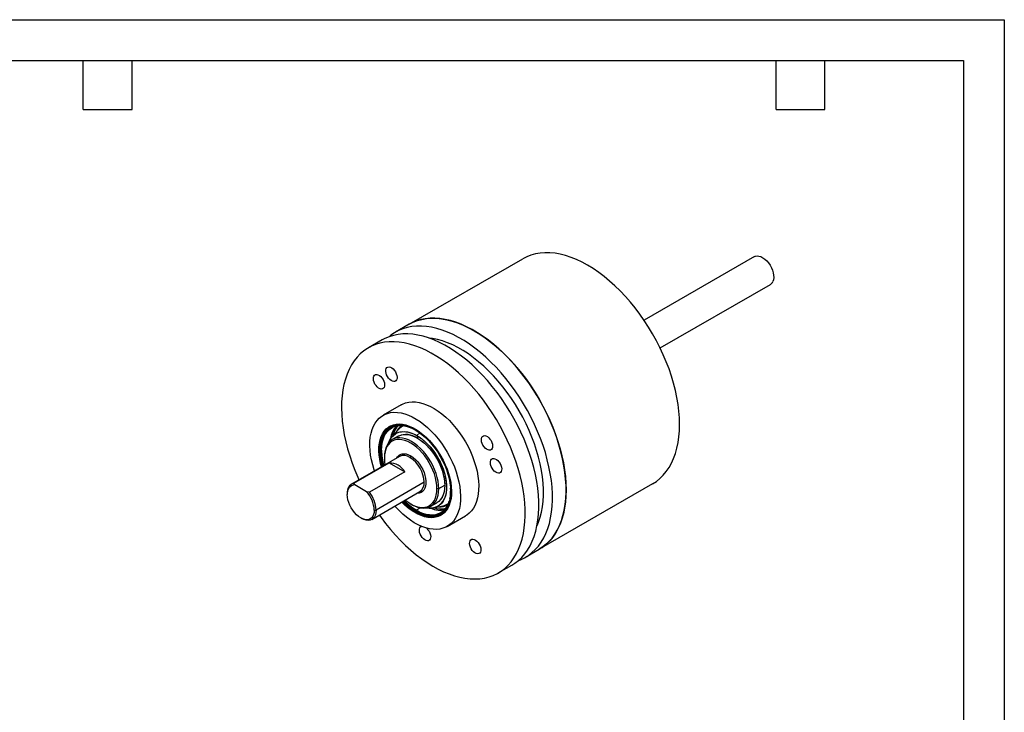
# Model space of a CAD drawing. Header units: millimetres. Extents: x 0 to 279, y 0 to 216.
# Tile 3 of 3: x 126 to 279, y 108 to 216. Entities that reach past the tile are written whole.
import ezdxf

# ---------------------------------------------------------------- set-up
doc = ezdxf.new("R2010")
doc.units = ezdxf.units.MM
doc.layers.add('TEXT', color=140, linetype='Continuous', lineweight=25)

msp = doc.modelspace()

# ---------------------------------------------------------------- linework, layer by layer
at = {"color": 7, "linetype": 'Continuous'}
for p, q in [((0.00247, 215.90267), (279.40247, 215.90267)), ((279.40247, 215.90267), (279.40247, 0.00267))]:
    msp.add_line(p, q, dxfattribs=at)
for p, q in [((186.67417, 168.42948), (204.35183, 178.63459)), ((240.45055, 178.97855), (223.2753, 169.06349)), ((225.77509, 164.73324), (242.95034, 174.6483)), ((186.67499, 168.42996), (184.55367, 167.20535)), ((182.43235, 165.98073), (180.31103, 164.75612)), ((185.43561, 155.87912), (182.60718, 154.24631)), ((182.98898, 151.89707), (182.83722, 151.69725)), ((185.042, 152.05693), (184.04983, 150.96823)), ((187.65963, 152.08735), (187.60678, 152.03649)), ((184.96057, 150.98621), (184.04134, 150.45555)), ((187.86134, 151.07919), (188.32828, 151.4866)), ((187.86134, 151.07919), (187.96033, 150.68916)), ((185.17088, 147.84568), (177.67555, 143.51871)), ((182.79845, 147.70848), (182.79845, 147.5452)), ((186.89967, 147.93344), (186.93702, 147.91154)), ((178.05358, 143.65139), (183.56901, 146.83538)), ((183.56901, 146.83538), (185.98769, 145.43911)), ((185.98769, 145.43911), (180.47226, 142.25512)), ((178.2009, 143.40306), (178.05358, 143.65139)), ((180.04209, 142.34016), (178.2009, 143.40306)), ((189.00331, 143.79992), (181.50798, 139.47296)), ((191.00089, 142.81003), (191.28373, 142.81003)), ((191.28373, 142.81003), (192.20297, 143.34069)), ((224.60183, 143.56056), (206.92417, 133.35545)), ((177.01785, 142.06506), (177.01785, 141.90177)), ((180.47226, 142.25512), (180.04209, 142.34016)), ((180.85029, 138.0193), (188.34562, 142.34627)), ((193.12928, 142.39774), (193.12482, 142.40081)), ((186.899, 140.44206), (187.0404, 140.36041)), ((188.43729, 139.82689), (187.76234, 139.43725)), ((190.04085, 140.06296), (190.96009, 140.59363)), ((190.48907, 139.81393), (191.92803, 140.12869)), ((192.74936, 140.33933), (192.57242, 140.02279)), ((192.82711, 140.52977), (192.71023, 140.24205)), ((179.12115, 138.25836), (179.26255, 138.1767)), ((181.22514, 139.47296), (181.50798, 139.47296)), ((187.6987, 139.29436), (187.63506, 139.25762)), ((190.51398, 138.39927), (190.76291, 138.43076)), ((192.60637, 136.92533), (195.4348, 138.55814)), ((204.80202, 132.13037), (206.92334, 133.35498)), ((200.55938, 129.68114), (202.6807, 130.90576))]:
    msp.add_line(p, q)
at = {"flags": 128}
for points in [[(224.60183, 143.56056), (225.19469, 143.94558), (225.74845, 144.39319), (226.26107, 144.90175), (226.73069, 145.46941), (227.1556, 146.0941), (227.53425, 146.77353), (227.86525, 147.50523), (228.1474, 148.28652), (228.37967, 149.11456), (228.5612, 149.98633), (228.69135, 150.89864), (228.76962, 151.84816), (228.79575, 152.83144), (228.76962, 153.84488), (228.69135, 154.88478), (228.5612, 155.94735), (228.37967, 157.02871), (228.1474, 158.12492), (227.86525, 159.23198), (227.53425, 160.34584), (227.1556, 161.46245), (226.73069, 162.57773), (226.26107, 163.6876), (225.74845, 164.78802), (225.19469, 165.87498), (224.60183, 166.94451), (223.97203, 167.9927), (223.30758, 169.01573), (222.6109, 170.00987), (221.88455, 170.97149), (221.13116, 171.89708), (220.3535, 172.78326), (219.55439, 173.62681), (218.73675, 174.42463), (217.90357, 175.17383), (217.05789, 175.87167), (216.20279, 176.51559), (215.34139, 177.10326), (214.47683, 177.63252), (213.61228, 178.10145), (212.75088, 178.50834), (211.89578, 178.85169), (211.05009, 179.13026), (210.21691, 179.34303), (209.39928, 179.48923), (208.60017, 179.56832), (207.8225, 179.58001), (207.06912, 179.52426), (206.34277, 179.40127), (205.64609, 179.21149), (204.98164, 178.95562), (204.35183, 178.63459)], [(240.45055, 178.97855), (240.62485, 179.05436), (240.8848, 179.09536), (241.16954, 179.06703), (241.4704, 178.97022), (241.77825, 178.80788), (242.08374, 178.58494), (242.37759, 178.30818), (242.65086, 177.98599), (242.89525, 177.62818), (243.10334, 177.24561), (243.2688, 176.84991), (243.38661, 176.4531), (243.45318, 176.06724), (243.4665, 175.70406), (243.42616, 175.37458), (243.33338, 175.08882)], [(186.67417, 168.42948), (187.30397, 168.75052), (187.96842, 169.00639), (188.6651, 169.19617), (189.39145, 169.31915), (190.14483, 169.3749), (190.9225, 169.36322), (191.72161, 169.28413), (192.53924, 169.13793), (193.37243, 168.92516), (194.21811, 168.64659), (195.07321, 168.30323), (195.93461, 167.89635), (196.79917, 167.42742), (197.66372, 166.89816), (198.52512, 166.31049), (199.38022, 165.66656), (200.22591, 164.96873), (201.05909, 164.21953), (201.87672, 163.42171), (202.67583, 162.57816), (203.4535, 161.69198), (204.20688, 160.76639), (204.93323, 159.80477), (205.62991, 158.81063), (206.29436, 157.7876), (206.92417, 156.73941), (207.51702, 155.66988), (208.07078, 154.58292), (208.5834, 153.4825), (209.05302, 152.37262), (209.47793, 151.25735), (209.85658, 150.14074), (210.18758, 149.02688), (210.46973, 147.91982), (210.702, 146.82361), (210.88353, 145.74225), (211.01368, 144.67967), (211.09195, 143.63977), (211.11808, 142.62634), (211.09195, 141.64306), (211.01368, 140.69354), (210.88353, 139.78123), (210.702, 138.90946), (210.46973, 138.08142), (210.18758, 137.30013), (209.85658, 136.56843), (209.47793, 135.889), (209.05302, 135.26431), (208.5834, 134.69665), (208.07078, 134.18809), (207.51702, 133.74048), (206.92417, 133.35545)], [(206.92334, 133.35498), (207.36778, 133.63513), (207.92663, 134.06234), (208.44565, 134.5498), (208.92298, 135.09576), (209.35691, 135.69827), (209.74588, 136.35518), (210.08851, 137.06412), (210.38357, 137.82256), (210.63, 138.62779), (210.82692, 139.47693), (210.97362, 140.36693), (211.06958, 141.29461), (211.11446, 142.25664), (211.10809, 143.24959), (211.0505, 144.2699), (210.94189, 145.31392), (210.78266, 146.37791), (210.57337, 147.45806), (210.31477, 148.5505), (210.00779, 149.65132), (209.65352, 150.75659), (209.25324, 151.86235), (208.80838, 152.96463), (208.32053, 154.0595), (207.79143, 155.14302), (207.22299, 156.21134), (206.61723, 157.26061), (205.97632, 158.28708), (205.30256, 159.28709), (204.59836, 160.25704), (203.86625, 161.19348), (203.10883, 162.09303), (202.32883, 162.9525), (201.52903, 163.76879), (200.7123, 164.53898), (199.88157, 165.26033), (199.0398, 165.93024), (198.19, 166.54632), (197.33523, 167.10636), (196.47854, 167.60837), (195.623, 168.05053), (194.77167, 168.43127), (193.9276, 168.74923), (193.0938, 169.00327), (192.27327, 169.19247), (191.46894, 169.31616), (190.6837, 169.37391), (189.92034, 169.36549), (189.18161, 169.29094), (188.47015, 169.15054), (187.7885, 168.94477), (187.13911, 168.67438), (186.67499, 168.42996)], [(203.68567, 131.61454), (204.01738, 131.74273), (204.64977, 132.04508), (205.24646, 132.41051), (205.80531, 132.83773), (206.32433, 133.32519), (206.80166, 133.87115), (207.23559, 134.47366), (207.62456, 135.13056), (207.96719, 135.83951), (208.26225, 136.59795), (208.50868, 137.40318), (208.7056, 138.25232), (208.8523, 139.14232), (208.94826, 140.06999), (208.99314, 141.03203), (208.98677, 142.02498), (208.92918, 143.04529), (208.82057, 144.08931), (208.66134, 145.1533), (208.45205, 146.23344), (208.19345, 147.32589), (207.88647, 148.42671), (207.5322, 149.53198), (207.13192, 150.63774), (206.68706, 151.74002), (206.19921, 152.83488), (205.67011, 153.91841), (205.10167, 154.98672), (204.49591, 156.036), (203.855, 157.06247), (203.18124, 158.06248), (202.47704, 159.03243), (201.74493, 159.96886), (200.98751, 160.86842), (200.20751, 161.72788), (199.40771, 162.54417), (198.59098, 163.31437), (197.76025, 164.03571), (196.91848, 164.70563), (196.06868, 165.32171), (195.21391, 165.88175), (194.35722, 166.38375), (193.50168, 166.82592), (192.65035, 167.20666), (191.80628, 167.52462), (190.97248, 167.77865), (190.15195, 167.96786), (189.34762, 168.09155), (188.56238, 168.14929), (187.79902, 168.14088), (187.06029, 168.06633), (186.34883, 167.92593), (185.66718, 167.72016), (185.01779, 167.44977), (184.40298, 167.11573), (183.82495, 166.71923), (183.5487, 166.49656)], [(202.6807, 130.90576), (203.12513, 131.1859), (203.68399, 131.61311), (204.20301, 132.10058), (204.68034, 132.64654), (205.11427, 133.24905), (205.50324, 133.90595), (205.84587, 134.61489), (206.14093, 135.37334), (206.38736, 136.17857), (206.58428, 137.0277), (206.73098, 137.9177), (206.82694, 138.84538), (206.87182, 139.80742), (206.86545, 140.80037), (206.80786, 141.82068), (206.69925, 142.8647), (206.54002, 143.92868), (206.33073, 145.00883), (206.07213, 146.10127), (205.76515, 147.2021), (205.41088, 148.30737), (205.0106, 149.41312), (204.56574, 150.51541), (204.07789, 151.61027), (203.54879, 152.6938), (202.98034, 153.76211), (202.37459, 154.81138), (201.73368, 155.83786), (201.05992, 156.83787), (200.35572, 157.80782), (199.62361, 158.74425), (198.86619, 159.64381), (198.08619, 160.50327), (197.28639, 161.31956), (196.46966, 162.08976), (195.63893, 162.8111), (194.79716, 163.48101), (193.94736, 164.09709), (193.09259, 164.65714), (192.2359, 165.15914), (191.38036, 165.60131), (190.52903, 165.98205), (189.68496, 166.30001), (188.85116, 166.55404), (188.03063, 166.74324), (187.2263, 166.86694), (186.44106, 166.92468), (185.6777, 166.91626), (184.93897, 166.84172), (184.22751, 166.70131), (183.54586, 166.49555), (182.89647, 166.22516), (182.43235, 165.98073)], [(206.59107, 137.06233), (206.81942, 137.61019), (207.06998, 138.35587), (207.27163, 139.1462), (207.42357, 139.97805), (207.52522, 140.84815), (207.57616, 141.75305), (207.57619, 142.68918), (207.52533, 143.65286), (207.42376, 144.64028), (207.27189, 145.64753), (207.07031, 146.67066), (206.81983, 147.70561), (206.52143, 148.74831), (206.17629, 149.79463), (205.78577, 150.84046), (205.35141, 151.88166), (204.87493, 152.91412), (204.3582, 153.93377), (203.80327, 154.93658), (203.21233, 155.9186), (202.5877, 156.87596), (201.93186, 157.80486), (201.24739, 158.70165), (200.53699, 159.56279), (199.80347, 160.38488), (199.04972, 161.16467), (198.27872, 161.89909), (197.49351, 162.58524), (196.69718, 163.22041), (195.89288, 163.8021), (195.08379, 164.328), (194.2731, 164.79605), (193.464, 165.20439), (192.6597, 165.55142), (191.86336, 165.83576), (191.07813, 166.0563), (190.3071, 166.21215), (189.71931, 166.28824)], [(182.02199, 138.69571), (182.28026, 138.33506), (182.99874, 137.38144), (183.74383, 136.46303), (184.51289, 135.58313), (185.30314, 134.74488), (186.11177, 133.95128), (186.93587, 133.20518), (187.7725, 132.50924), (188.61866, 131.86595), (189.47132, 131.27763), (190.32743, 130.74637), (191.18393, 130.27407), (192.03775, 129.86243), (192.88583, 129.51293), (193.72514, 129.2268), (194.55267, 129.00508), (195.36547, 128.84856), (196.16061, 128.75781), (196.93526, 128.73313), (197.68664, 128.77463), (198.41206, 128.88215), (199.10893, 129.05532), (199.77474, 129.2935), (200.40713, 129.59585), (201.00381, 129.96129), (201.56267, 130.3885), (202.08169, 130.87596), (202.55902, 131.42193), (202.99295, 132.02444), (203.38192, 132.68134), (203.72455, 133.39028), (204.01961, 134.14873), (204.26604, 134.95396), (204.46296, 135.80309), (204.60966, 136.69309), (204.70562, 137.62077), (204.7505, 138.58281), (204.74413, 139.57576), (204.68654, 140.59607), (204.57793, 141.64008), (204.4187, 142.70407), (204.20941, 143.78422), (203.95081, 144.87666), (203.64383, 145.97749), (203.28956, 147.08276), (202.88928, 148.18851), (202.44442, 149.29079), (201.95657, 150.38566), (201.42747, 151.46919), (200.85902, 152.5375), (200.25326, 153.58677), (199.61236, 154.61325), (198.9386, 155.61325), (198.2344, 156.58321), (197.50229, 157.51964), (196.74487, 158.4192), (195.96487, 159.27866), (195.16507, 160.09495), (194.34834, 160.86514), (193.51761, 161.58649), (192.67584, 162.2564), (191.82604, 162.87248), (190.97127, 163.43253), (190.11458, 163.93453), (189.25904, 164.37669), (188.40771, 164.75744), (187.56364, 165.07539), (186.72984, 165.32943), (185.90931, 165.51863), (185.10498, 165.64233), (184.31974, 165.70007), (183.55638, 165.69165), (182.81765, 165.61711), (182.10619, 165.4767), (181.42454, 165.27093), (180.77515, 165.00055), (180.16034, 164.6665), (179.58231, 164.27), (179.04313, 163.81246), (178.54473, 163.29552), (178.0889, 162.72102), (177.67726, 162.09103), (177.3113, 161.40781), (176.99231, 160.67378), (176.72145, 159.8916), (176.49967, 159.06404), (176.32779, 158.19409), (176.2064, 157.28484), (176.13595, 156.33956), (176.11669, 155.36163), (176.14868, 154.35455), (176.23182, 153.32192), (176.3658, 152.26745), (176.55014, 151.1949), (176.78419, 150.10812), (177.06711, 149.01099), (177.39788, 147.90745), (177.77532, 146.80145), (178.19808, 145.69693), (178.66465, 144.59787), (178.84725, 144.19512)], [(183.28049, 160.27926), (183.14909, 160.54882), (183.06164, 160.82369), (183.02324, 161.08788), (183.03612, 161.32606), (183.09952, 161.52437), (183.20976, 161.67129), (183.36044, 161.75829), (183.5428, 161.7803), (183.74623, 161.73605), (183.95893, 161.62812), (184.16852, 161.46276), (184.36282, 161.24959), (184.53055, 161.00101), (184.66195, 160.73145), (184.74939, 160.45659), (184.78779, 160.19239), (184.77492, 159.95421), (184.71151, 159.7559), (184.60127, 159.60898), (184.45059, 159.52198), (184.26824, 159.49997), (184.0648, 159.54422), (183.85211, 159.65216), (183.64252, 159.81751), (183.44822, 160.03068), (183.28049, 160.27926)], [(181.33966, 159.11924), (181.20826, 159.38879), (181.12082, 159.66366), (181.08242, 159.92786), (181.0953, 160.16603), (181.1587, 160.36434), (181.26894, 160.51127), (181.41962, 160.59826), (181.60197, 160.62028), (181.80541, 160.57603), (182.0181, 160.46809), (182.22769, 160.30273), (182.42199, 160.08957), (182.58972, 159.84098), (182.72113, 159.57142), (182.80857, 159.29656), (182.84697, 159.03236), (182.83409, 158.79419), (182.77069, 158.59588), (182.66045, 158.44895), (182.50977, 158.36196), (182.32741, 158.33994), (182.12398, 158.38419), (181.91128, 158.49213), (181.7017, 158.65749), (181.50739, 158.87065), (181.33966, 159.11924)], [(185.43561, 155.87912), (185.65216, 155.99374), (186.11105, 156.17557), (186.6011, 156.29287), (187.11878, 156.34478), (187.66034, 156.33094), (188.22191, 156.25144), (188.79942, 156.10687), (189.38871, 155.89825), (189.98555, 155.6271), (190.58562, 155.29536), (191.18461, 154.90543), (191.7782, 154.46012), (192.36212, 153.96263), (192.93215, 153.41655), (193.48419, 152.82581), (194.01426, 152.19468), (194.51855, 151.52769), (194.99341, 150.82966), (195.43544, 150.10561), (195.84143, 149.36075), (196.20848, 148.60047), (196.53393, 147.83022), (196.81543, 147.05557), (197.05097, 146.2821), (197.23884, 145.51537), (197.37769, 144.76092), (197.46652, 144.02417), (197.50469, 143.31044), (197.49192, 142.62487), (197.42831, 141.97239), (197.31431, 141.35772), (197.15075, 140.78527), (196.9388, 140.25918), (196.68, 139.78323), (196.3762, 139.36085), (196.02959, 138.99509), (195.64268, 138.68857), (195.4348, 138.55814)], [(181.27773, 145.59821), (181.22655, 145.74888), (180.99101, 146.52235), (180.80314, 147.28908), (180.66429, 148.04353), (180.57546, 148.78028), (180.5373, 149.49401), (180.55006, 150.17958), (180.61367, 150.83205), (180.72767, 151.44673), (180.89123, 152.01918), (181.10318, 152.54527), (181.36198, 153.02122), (181.66578, 153.4436), (182.01239, 153.80936), (182.3993, 154.11588), (182.82373, 154.36093), (183.28262, 154.54276), (183.77267, 154.66005), (184.29035, 154.71196), (184.83192, 154.69812), (185.39348, 154.61863), (185.97099, 154.47405), (186.56028, 154.26543), (187.15712, 153.99428), (187.75719, 153.66254), (188.35618, 153.27261), (188.94978, 152.8273), (189.53369, 152.32981), (190.10372, 151.78373), (190.65576, 151.193), (191.18584, 150.56186), (191.69012, 149.89488), (192.16499, 149.19684), (192.60701, 148.47279), (193.01301, 147.72794), (193.38005, 146.96765), (193.7055, 146.19741), (193.98701, 145.42276), (194.22254, 144.64928), (194.41041, 143.88256), (194.54926, 143.1281), (194.63809, 142.39136), (194.67626, 141.67762), (194.66349, 140.99205), (194.59988, 140.33958), (194.48588, 139.7249), (194.32232, 139.15246), (194.11037, 138.62636), (193.85157, 138.15041), (193.54777, 137.72803), (193.20117, 137.36227), (192.81425, 137.05576), (192.38982, 136.8107), (191.93093, 136.62888), (191.44088, 136.51158), (190.92321, 136.45967), (190.38164, 136.47351), (189.82007, 136.55301), (189.24257, 136.69758), (188.65327, 136.9062), (188.05644, 137.17735), (187.45636, 137.50909), (186.85737, 137.89902), (186.26378, 138.34433), (185.67986, 138.84182), (185.10983, 139.3879), (184.55779, 139.97863), (184.45247, 140.0988)], [(182.34762, 146.21584), (182.21845, 146.70772), (182.07914, 147.3886), (181.9899, 148.05316), (181.95152, 148.69538), (181.96435, 149.30943), (182.02829, 149.88977), (182.14274, 150.43112), (182.30668, 150.9286), (182.51862, 151.37769), (182.77663, 151.77433), (183.07839, 152.11492), (183.42116, 152.39639), (183.80183, 152.61617), (184.21696, 152.77229), (184.66279, 152.86333), (185.13528, 152.88847), (185.63016, 152.84746), (186.14293, 152.7407), (186.66896, 152.56914), (187.20348, 152.33434), (187.74166, 152.03842), (188.27862, 151.68407), (188.80949, 151.27449), (189.32946, 150.81339), (189.83384, 150.30495), (190.31805, 149.75377), (190.77771, 149.16485), (191.20864, 148.54351), (191.60696, 147.89539), (191.96906, 147.22636), (192.29164, 146.54247), (192.57181, 145.84991), (192.807, 145.15496), (192.99511, 144.46392), (193.13441, 143.78303), (193.22366, 143.11847), (193.26204, 142.47625), (193.2492, 141.8622), (193.18526, 141.28187), (193.07081, 140.74051), (192.90687, 140.24304), (192.69494, 139.79395), (192.43692, 139.39731), (192.13516, 139.05671), (191.7924, 138.77525), (191.41172, 138.55546), (190.99659, 138.39934), (190.55076, 138.3083), (190.07827, 138.28317), (189.5834, 138.32417), (189.07062, 138.43093), (188.54459, 138.60249), (188.01007, 138.8373), (187.47189, 139.13321), (186.93494, 139.48757), (186.40407, 139.89715), (185.88409, 140.35825), (185.52236, 140.71643)], [(182.40216, 146.24733), (182.26117, 146.79924), (182.12797, 147.4902), (182.04753, 148.16282), (182.02063, 148.81063), (182.04753, 149.42738), (182.12797, 150.00713), (182.26117, 150.5443), (182.44585, 151.03372), (182.68024, 151.47067), (182.96207, 151.85095), (183.28863, 152.17089), (183.65678, 152.42742), (184.06296, 152.61805), (184.50328, 152.74096), (184.97349, 152.79497), (185.46905, 152.77954), (185.9852, 152.69484), (186.51697, 152.54167), (187.05924, 152.32151), (187.60678, 152.03649)], [(182.40216, 146.24733), (182.28304, 146.70531), (182.14459, 147.38769), (182.05714, 148.05325), (182.02151, 148.69576), (182.03803, 149.30925), (182.10654, 149.88796), (182.2264, 150.42651), (182.3965, 150.91986), (182.61525, 151.36341), (182.8806, 151.75302), (183.19008, 152.08504), (183.54079, 152.35639), (183.92947, 152.56451), (184.35248, 152.70748), (184.80588, 152.78396), (185.28543, 152.79323), (185.78665, 152.7352), (186.30487, 152.61043), (186.83524, 152.42007), (187.37281, 152.16589), (187.91257, 151.85028), (188.44948, 151.47618), (188.97852, 151.04709), (189.49474, 150.567), (189.99335, 150.04041), (190.46966, 149.47222), (190.91925, 148.86775), (191.33791, 148.23264), (191.72174, 147.57281), (192.06714, 146.89443), (192.3709, 146.20384), (192.63018, 145.50747), (192.84255, 144.81183), (193.00605, 144.12342), (193.11912, 143.44867), (193.18074, 142.79387), (193.1903, 142.16513), (193.14774, 141.56834), (193.05344, 141.00905), (192.90829, 140.4925), (192.71364, 140.0235), (192.47131, 139.60644), (192.18356, 139.2452), (191.85308, 138.94316), (191.48295, 138.70315), (191.07663, 138.52739), (190.63791, 138.41754), (190.17089, 138.37462), (189.67993, 138.39902), (189.16962, 138.49053), (188.64471, 138.64828), (188.11012, 138.87081), (187.57082, 139.15604), (187.03186, 139.50129), (186.49826, 139.90336), (185.97502, 140.35848), (185.5769, 140.74792)], [(182.08427, 148.77389), (182.11087, 149.38361), (182.19039, 149.95676), (182.32207, 150.48781), (182.50465, 150.97166), (182.73636, 151.40363), (183.01498, 151.77958), (183.33782, 152.09587), (183.70178, 152.34947), (184.10334, 152.53794), (184.53864, 152.65945), (185.00349, 152.71284), (185.49341, 152.69759), (186.00368, 152.61385), (186.52939, 152.46243), (187.06548, 152.24478), (187.60678, 151.963), (188.14808, 151.61981), (188.68416, 151.2185), (189.20988, 150.76295), (189.72015, 150.25754), (190.21007, 149.70714), (190.67492, 149.11705), (191.11022, 148.49295), (191.51178, 147.84086), (191.87573, 147.16704), (192.19857, 146.478), (192.47719, 145.78037), (192.70891, 145.08086), (192.89148, 144.38622), (193.02317, 143.70313), (193.10269, 143.03817), (193.12928, 142.39774)], [(182.50155, 146.30471), (182.44067, 146.53358), (182.29214, 147.20789), (182.1935, 147.86721), (182.14566, 148.50538), (182.14908, 149.11645), (182.20372, 149.6947), (182.30907, 150.23474), (182.46414, 150.73153), (182.6675, 151.18043), (182.91724, 151.57724), (183.21102, 151.91827), (183.54612, 152.20032), (183.75022, 152.33125)], [(183.78233, 152.34949), (183.52228, 152.17223), (183.19723, 151.87516), (182.91422, 151.51987), (182.67587, 151.10967), (182.48442, 150.64839), (182.34166, 150.14033), (182.24892, 149.59025), (182.20705, 149.00328), (182.21647, 148.38489), (182.27706, 147.74086), (182.38828, 147.07721), (182.54908, 146.40013), (182.56519, 146.34144)], [(182.36004, 148.7943), (182.38606, 149.39075), (182.46385, 149.95142), (182.59267, 150.47091), (182.77127, 150.94423), (182.99794, 151.3668), (183.2705, 151.73456), (183.58631, 152.04397), (183.94234, 152.29206), (184.33516, 152.47642), (184.76099, 152.59528), (185.21572, 152.64751), (185.69497, 152.63259), (186.19414, 152.55068), (186.35501, 152.51103)], [(182.70017, 146.41937), (182.59205, 146.85183), (182.46343, 147.51999), (182.38585, 148.17039), (182.36004, 148.79677), (182.38627, 149.39309), (182.46427, 149.9536), (182.59329, 150.47292), (182.77209, 150.94603), (182.99895, 151.36839), (183.27168, 151.73593), (183.58767, 152.0451), (183.94242, 152.2921)], [(187.60678, 152.03649), (188.15431, 151.68934), (188.69658, 151.28341), (189.22835, 150.82261), (189.7445, 150.31138), (190.24007, 149.75464), (190.71027, 149.15775), (191.15059, 148.52645), (191.55678, 147.86684), (191.92492, 147.18527), (192.25149, 146.48828), (192.53332, 145.78261), (192.7677, 145.07504), (192.95238, 144.3724), (193.08558, 143.68143), (193.16602, 143.00881), (193.19292, 142.361), (193.16602, 141.74426), (193.08558, 141.1645), (192.95238, 140.62733), (192.7677, 140.13791), (192.53332, 139.70096), (192.25149, 139.32068), (191.92492, 139.00074), (191.55678, 138.74422), (191.15059, 138.55358), (190.71027, 138.43067), (190.24007, 138.37667), (189.7445, 138.39209), (189.22835, 138.47679), (188.69658, 138.62996), (188.15431, 138.85012), (187.60678, 139.13514)], [(191.28373, 142.81003), (191.25706, 143.37397), (191.17736, 143.96162), (191.04565, 144.56559), (190.86358, 145.17828), (190.63344, 145.79199), (190.35812, 146.399), (190.04109, 146.99168), (189.68633, 147.56257), (189.29831, 148.1045), (188.8819, 148.61064), (188.44235, 149.07464), (187.98517, 149.49066), (187.51612, 149.85347), (187.04109, 150.1585), (186.56607, 150.40192), (186.09702, 150.58067), (185.63984, 150.6925), (185.20028, 150.736), (184.78387, 150.71063), (184.39585, 150.6167), (184.04109, 150.45541), (183.72406, 150.22876), (183.44874, 149.93963), (183.2186, 149.59163), (183.03653, 149.18915), (182.90482, 148.73726), (182.82513, 148.24162), (182.79845, 147.70848)], [(191.00089, 142.81003), (190.9751, 143.35517), (190.89806, 143.92323), (190.77074, 144.50707), (190.59474, 145.09934), (190.37227, 145.69259), (190.10613, 146.27937), (189.79967, 146.85229), (189.45674, 147.40415), (189.08165, 147.92801), (188.67912, 148.41729), (188.25422, 148.86582), (187.81228, 149.26797), (187.35886, 149.61869), (186.89967, 149.91355), (186.44048, 150.14886), (185.98706, 150.32165), (185.54512, 150.42975), (185.12022, 150.4718), (184.71769, 150.44728), (184.3426, 150.35648), (183.99967, 150.20056), (183.69321, 149.98147), (183.42707, 149.70197), (183.2046, 149.36558), (183.0286, 148.97652), (182.90128, 148.53968), (182.82424, 148.06057), (182.79845, 147.5452)], [(183.47254, 149.96911), (183.49626, 150.03487), (183.68503, 150.45158), (183.92113, 150.81483), (184.20187, 151.12049), (184.52407, 151.36511), (184.88408, 151.54591), (185.27783, 151.66085), (185.70085, 151.70862), (186.14835, 151.68868), (186.61526, 151.60126), (187.09629, 151.44734), (187.58598, 151.22868), (188.0788, 150.94775), (188.56915, 150.60773), (189.05148, 150.21247), (189.52033, 149.76646), (189.97038, 149.27474), (190.39653, 148.74289), (190.79396, 148.17694), (191.15816, 147.58329), (191.48501, 146.96867), (191.7708, 146.34006), (192.01229, 145.70456), (192.20675, 145.06938), (192.35198, 144.44171), (192.44632, 143.82868), (192.48872, 143.23722), (192.47868, 142.67403), (192.41633, 142.14551), (192.30237, 141.65762), (192.13809, 141.21591), (192.13809, 141.21591)], [(183.47254, 149.96911), (183.56028, 150.19463), (183.77078, 150.59851), (184.02923, 150.94534), (184.33261, 151.23106), (184.67737, 151.45231), (185.05945, 151.60651), (185.47438, 151.69185), (185.9173, 151.70732), (186.38301, 151.65274), (186.86605, 151.52876), (187.36076, 151.33683), (187.86134, 151.07919)], [(184.30549, 151.67121), (184.09503, 151.08817), (184.07646, 150.99746)], [(184.96057, 150.98621), (185.10968, 151.06413), (185.47266, 151.19469), (185.86583, 151.25965), (186.28443, 151.25821), (186.72337, 151.19039), (187.17733, 151.05702), (187.64079, 150.85972), (188.10813, 150.60087), (188.57367, 150.28362), (189.03177, 149.91183), (189.47687, 149.49), (189.90355, 149.02326), (190.30665, 148.51727), (190.68126, 147.97817), (191.02285, 147.41252), (191.32727, 146.82716), (191.59081, 146.22922), (191.81028, 145.62594), (191.98302, 145.02465), (192.10693, 144.43265), (192.18051, 143.85713), (192.20286, 143.30507), (192.17371, 142.78317), (192.09341, 142.29777), (191.96295, 141.85476), (191.7839, 141.45951), (191.55844, 141.11684), (191.2893, 140.83088), (190.97975, 140.60513), (190.96009, 140.59363)], [(187.86134, 151.07919), (188.36191, 150.75887), (188.85662, 150.37962), (189.33966, 149.9459), (189.80537, 149.46278), (190.24829, 148.93593), (190.66322, 148.37152), (191.0453, 147.77618), (191.39006, 147.15688), (191.69344, 146.52088), (191.95189, 145.87565), (192.16239, 145.22874), (192.32246, 144.58774), (192.43023, 143.96016), (192.48443, 143.35336), (192.48443, 142.77447), (192.43023, 142.23025), (192.32246, 141.7271), (192.16239, 141.27091), (191.95189, 140.86703), (191.69344, 140.5202), (191.39006, 140.23448), (191.0453, 140.01323), (190.66322, 139.85903), (190.24829, 139.77369), (189.80537, 139.75822), (189.33966, 139.8128), (189.33516, 139.81365)], [(187.96033, 150.68916), (188.43536, 150.38413), (188.90441, 150.02133), (189.36159, 149.60531), (189.80114, 149.14131), (190.21755, 148.63516), (190.60557, 148.09324), (190.96033, 147.52234), (191.27736, 146.92967), (191.55268, 146.32266), (191.78282, 145.70895), (191.96489, 145.09625), (192.0966, 144.49229), (192.17629, 143.90464), (192.20297, 143.34069), (192.17629, 142.80755), (192.0966, 142.31192), (191.96489, 141.86002), (191.78282, 141.45754), (191.55268, 141.10955), (191.27736, 140.82041), (190.96033, 140.59377), (190.96009, 140.59363)], [(198.1686, 149.57279), (198.03719, 149.84235), (197.94975, 150.11721), (197.91135, 150.38141), (197.92423, 150.61958), (197.98763, 150.81789), (198.09787, 150.96482), (198.24855, 151.05181), (198.43091, 151.07383), (198.63434, 151.02958), (198.84703, 150.92164), (199.05662, 150.75628), (199.25093, 150.54312), (199.41865, 150.29453), (199.55006, 150.02497), (199.6375, 149.75011), (199.6759, 149.48591), (199.66302, 149.24774), (199.59962, 149.04943), (199.48938, 148.9025), (199.3387, 148.81551), (199.15634, 148.79349), (198.95291, 148.83774), (198.74022, 148.94568), (198.53063, 149.11104), (198.33632, 149.3242), (198.1686, 149.57279)], [(182.79845, 147.5452), (182.82424, 147.00005), (182.8852, 146.52618)], [(184.73998, 147.59692), (184.83917, 147.75746), (185.04051, 147.97873), (185.28298, 148.13804), (185.5612, 148.23188), (185.86902, 148.25817), (186.19964, 148.21633), (186.54574, 148.10728), (186.89967, 147.93344)], [(186.93702, 147.91154), (187.29049, 147.67062), (187.63532, 147.37456), (187.96388, 147.02991), (188.2689, 146.64429), (188.54364, 146.22624), (188.78202, 145.78499), (188.97877, 145.33031), (189.12953, 144.87225), (189.23098, 144.42095), (189.28087, 143.98638), (189.27809, 143.57816), (189.22271, 143.20531), (189.11595, 142.87609), (188.96018, 142.59776), (188.75883, 142.37649), (188.51636, 142.21718), (188.23814, 142.12334), (187.93032, 142.09705), (187.91472, 142.09751)], [(199.5738, 146.00653), (199.44239, 146.27609), (199.35495, 146.55096), (199.31655, 146.81515), (199.32943, 147.05333), (199.39283, 147.25164), (199.50307, 147.39856), (199.65375, 147.48556), (199.83611, 147.50757), (200.03954, 147.46333), (200.25223, 147.35539), (200.46182, 147.19003), (200.65613, 146.97686), (200.82385, 146.72828), (200.95526, 146.45872), (201.0427, 146.18386), (201.0811, 145.91966), (201.06822, 145.68148), (201.00482, 145.48317), (200.89458, 145.33625), (200.7439, 145.24925), (200.56155, 145.22724), (200.35811, 145.27149), (200.14542, 145.37943), (199.93583, 145.54479), (199.74152, 145.75795), (199.5738, 146.00653)], [(186.05994, 141.02677), (186.44048, 140.73654), (186.89967, 140.44168), (187.35886, 140.20637), (187.81228, 140.03358), (188.25422, 139.92548), (188.67912, 139.88343), (189.08165, 139.90795), (189.45674, 139.99874), (189.79967, 140.15467), (190.10613, 140.37375), (190.37227, 140.65325), (190.59474, 140.98965), (190.77074, 141.37871), (190.89806, 141.81554), (190.9751, 142.29466), (191.00089, 142.81003)], [(187.0404, 140.36041), (187.04109, 140.36001), (187.51612, 140.11659), (187.98517, 139.93784), (188.44235, 139.82601), (188.8819, 139.78251), (189.29831, 139.80788), (189.68633, 139.9018), (190.04109, 140.0631), (190.35812, 140.28974), (190.63344, 140.57888), (190.86358, 140.92688), (191.04565, 141.32935), (191.17736, 141.78125), (191.25706, 142.27689), (191.28373, 142.81003)], [(181.22514, 139.47296), (181.19924, 139.1079), (181.12218, 138.78173), (180.99585, 138.50249), (180.82338, 138.27704), (180.609, 138.11094), (180.35799, 138.00829), (180.07653, 137.9716), (179.77156, 138.00178), (179.45058, 138.09809), (179.1215, 138.25816), (178.79241, 138.47804), (178.47143, 138.75233), (178.16646, 139.07426), (177.88501, 139.43591), (177.634, 139.82837), (177.41961, 140.24199), (177.24714, 140.66657), (177.12081, 141.09167), (177.04375, 141.50681), (177.01785, 141.90177)], [(193.12928, 142.39774), (193.10269, 141.78802), (193.02317, 141.21487), (192.89148, 140.68382), (192.70891, 140.19998), (192.47719, 139.768), (192.19857, 139.39206), (191.87573, 139.07576), (191.51178, 138.82216), (191.11022, 138.63369), (190.67492, 138.51218), (190.21007, 138.4588), (189.72015, 138.47404), (189.20988, 138.55778), (188.68416, 138.70921), (188.14808, 138.92685), (187.60678, 139.20863), (187.06548, 139.55183), (186.52939, 139.95313), (186.00368, 140.40868), (185.6261, 140.77632)], [(193.12417, 142.42678), (193.12431, 142.4269), (193.12928, 142.4304)], [(191.51983, 138.87299), (191.15086, 138.69706), (190.72696, 138.5727), (190.2742, 138.51396), (189.79679, 138.52141), (189.2992, 138.59497), (188.78607, 138.73395), (188.26219, 138.93705), (187.73246, 139.20239), (187.20182, 139.52748), (186.67523, 139.90929), (186.15759, 140.34425), (185.67629, 140.8053)], [(185.73993, 140.84203), (185.8418, 140.73967), (186.34954, 140.26748), (186.86987, 139.84544), (187.39794, 139.4775), (187.92881, 139.16709), (188.45754, 138.9171), (188.97919, 138.72987), (189.48888, 138.60714), (189.98185, 138.55007), (190.45351, 138.55919), (190.89944, 138.63441), (191.31549, 138.77503), (191.55143, 138.89154)], [(185.77759, 140.86377), (186.13118, 140.5204), (186.65218, 140.06893), (187.18347, 139.67122), (187.71991, 139.3311), (188.25636, 139.05185), (188.78764, 138.83615), (189.30864, 138.68609), (189.81434, 138.6031), (190.29987, 138.58799), (190.76055, 138.6409), (191.19195, 138.76132), (191.58991, 138.94809), (191.95061, 139.19942), (192.17894, 139.41238)], [(192.40157, 139.75098), (192.0847, 139.37278), (191.62853, 139.01763), (191.22647, 138.81689), (190.78828, 138.68591), (190.30888, 138.62536), (189.80153, 138.63972), (189.27245, 138.72844), (188.72644, 138.89108), (188.1818, 139.11971), (187.63206, 139.4153), (186.93115, 139.88538), (186.26178, 140.43514), (185.80576, 140.88004)], [(191.58208, 139.05904), (191.58083, 139.05831), (191.18787, 138.87421), (190.76192, 138.75561), (190.30708, 138.70366), (189.82773, 138.71885), (189.3285, 138.80103), (188.81418, 138.94942), (188.28973, 139.16259), (187.7602, 139.43848), (187.2307, 139.77444), (186.70631, 140.16723), (186.19209, 140.61307), (185.87492, 140.91996)], [(192.68702, 140.26806), (192.52674, 139.98444), (192.25419, 139.61668), (191.93837, 139.30727), (191.58234, 139.05919), (191.18952, 138.87483), (190.7637, 138.75596), (190.30896, 138.70373), (189.82971, 138.71865), (189.33054, 138.80057), (188.81628, 138.94869), (188.29186, 139.16161), (187.76234, 139.43725)], [(192.97788, 141.03865), (192.93139, 140.87832), (192.75259, 140.40521)], [(181.50798, 139.47296), (181.48034, 139.08336), (181.3981, 138.73526), (181.26328, 138.43724), (181.07921, 138.19664), (180.85042, 138.01938), (180.58253, 137.90982), (180.28215, 137.87067), (179.95668, 137.90288), (179.61412, 138.00566), (179.26292, 138.17649), (179.26255, 138.1767)], [(188.51706, 135.44751), (188.38566, 135.71707), (188.29822, 135.99193), (188.25982, 136.25613), (188.2727, 136.4943), (188.3361, 136.69262), (188.44634, 136.83954), (188.59702, 136.92654), (188.60066, 136.92771)], [(189.37414, 136.6593), (189.40509, 136.631), (189.59939, 136.41784), (189.76712, 136.16925), (189.89853, 135.8997), (189.98597, 135.62483), (190.02437, 135.36064), (190.01149, 135.12246), (189.94809, 134.92415), (189.83785, 134.77723), (189.68717, 134.69023), (189.50481, 134.66822), (189.30138, 134.71246), (189.08868, 134.8204), (188.8791, 134.98576), (188.68479, 135.19893), (188.51706, 135.44751), (188.51706, 135.44751)], [(196.33986, 133.43626), (196.20846, 133.70581), (196.12102, 133.98068), (196.08262, 134.24488), (196.09549, 134.48305), (196.15889, 134.68136), (196.26914, 134.82829), (196.41981, 134.91528), (196.60217, 134.9373), (196.80561, 134.89305), (197.0183, 134.78511), (197.22789, 134.61975), (197.42219, 134.40659), (197.58992, 134.158), (197.72132, 133.88844), (197.80876, 133.61358), (197.84716, 133.34938), (197.83429, 133.11121), (197.77089, 132.9129), (197.66064, 132.76597), (197.50997, 132.67898), (197.32761, 132.65696), (197.12417, 132.70121), (196.91148, 132.80915), (196.70189, 132.97451), (196.50759, 133.18767), (196.33986, 133.43626)]]:
    msp.add_lwpolyline(points, dxfattribs=at)
for centre, radius, start, end in [((242.47765, 175.44611), 0.92733, 300.6463586, 337.3377091), ((185.92674, 149.20383), 3.81024, 124.8331984, 186.478982), ((186.10929, 149.1908), 3.92327, 126.378544, 185.5608225), ((185.37826, 149.74339), 3.0062, 106.0490361, 169.0960996), ((185.02462, 149.98117), 2.70754, 119.1620286, 158.4996263), ((185.16417, 149.99866), 2.655, 106.0365504, 158.7036925), ((185.23492, 150.21354), 2.80687, 122.7960658, 143.1451097), ((185.24043, 150.20762), 2.81483, 122.8251404, 143.1160351), ((185.20042, 150.02553), 2.65158, 117.3747095, 139.2622736), ((184.87997, 150.46484), 2.2174, 95.8329027, 121.9890368), ((185.12988, 149.89489), 2.79988, 90.2760795, 119.5219951), ((187.52831, 150.08994), 3.79089, 139.0391214, 172.2619049), ((185.41666, 149.44881), 3.20277, 72.9634413, 117.4065661), ((185.32564, 148.67641), 4.0035, 54.7706588, 109.9694438), ((185.3047, 149.63402), 3.04844, 81.59285, 115.731424), ((187.41691, 150.21569), 3.43652, 135.4170673, 167.0013485), ((186.94833, 150.46754), 3.10683, 137.285937, 155.1247898), ((186.58669, 150.78898), 2.44586, 131.0300425, 158.8566024), ((185.17171, 150.45843), 2.21927, 85.4801361, 109.5049283), ((186.99841, 150.40369), 2.67238, 123.0171956, 154.3612537), ((186.73107, 150.66697), 2.30772, 120.0589609, 156.450977), ((186.81017, 150.45777), 2.38406, 114.914263, 137.8731584), ((186.80391, 150.46625), 2.37373, 114.8636071, 137.9238143), ((189.05247, 148.55609), 6.97904, 159.7338319, 199.0498012), ((189.11653, 148.58509), 6.85188, 159.6939333, 198.7851657), ((188.1647, 149.90321), 4.44774, 155.1207114, 170.9821112), ((186.19321, 148.13895), 3.10263, 55.2808081, 113.4087335), ((191.5083, 148.88265), 9.42465, 180.6611736, 196.0577161), ((191.50878, 148.88146), 9.36855, 180.657867, 195.9645481), ((182.22569, 148.76969), 0.04611, 62.6096722, 117.3903278), ((191.57242, 148.9182), 9.36855, 180.657867, 195.9645481), ((191.61499, 148.92647), 9.36959, 181.1344221, 195.8771044), ((191.54493, 148.89978), 9.27034, 180.651966, 195.7987456), ((182.31762, 148.87618), 0.09222, 242.6096722, 297.3903278), ((191.54557, 148.898), 9.18611, 180.6467884, 195.6537583), ((185.83489, 146.41301), 1.57906, 52.6265622, 114.8666854), ((186.62599, 147.93073), 0.31163, 302.4920754, 356.4689182), ((184.15215, 143.59355), 4.85555, 2.4359667, 57.0462379), ((183.51763, 143.95338), 2.88246, 31.0267176, 88.978659), ((178.27944, 142.12439), 1.28108, 93.5150632, 190.0073481), ((178.42185, 142.27966), 1.4203, 105.0279832, 188.6906152), ((187.3909, 143.65383), 1.61902, 306.1350261, 5.1771543), ((187.68166, 142.37208), 5.45355, 347.9260006, 5.3449344), ((176.61985, 139.25043), 4.61067, 2.7664187, 42.0769206), ((176.67713, 139.25843), 4.83562, 2.5428044, 38.2951839), ((189.77983, 141.88706), 3.39323, 230.7967148, 9.214037), ((189.90177, 142.18353), 2.43668, 256.5535878, 336.6026494), ((192.4774, 147.34923), 9.54956, 223.7305834, 239.3337613), ((190.19173, 144.23937), 5.72417, 217.188382, 276.2210617), ((192.41124, 147.31583), 9.36732, 224.029335, 239.3443418), ((192.47488, 147.35257), 9.36732, 224.029335, 239.3443418), ((190.42008, 144.64039), 5.9596, 219.166654, 273.9368232), ((192.44398, 147.33943), 9.18489, 224.3401434, 239.3554227), ((191.46813, 143.2667), 3.79211, 247.738209, 280.9500115), ((191.62876, 143.92371), 4.46212, 249.0255516, 264.4625963), ((191.51999, 143.04913), 3.38175, 252.7306219, 284.8402092), ((191.50879, 142.62597), 2.96855, 250.7677799, 286.6602891), ((191.46967, 142.67489), 2.69717, 265.7810508, 296.8297469), ((190.04143, 141.36052), 2.89369, 300.7240667, 337.2619506), ((190.11867, 141.50511), 2.85041, 300.8908152, 333.9084145), ((190.02647, 141.515), 2.96622, 301.9126149, 337.0254356), ((191.42743, 142.45956), 2.38402, 282.1212532, 305.0805723), ((191.42532, 142.46439), 2.38919, 282.1464087, 305.0554168), ((189.01101, 142.09383), 4.10481, 334.6823122, 345.1042661), ((189.97978, 142.48554), 3.92262, 234.4425675, 293.6197321), ((190.0083, 142.36092), 3.76206, 236.8598088, 292.982766), ((190.4219, 141.23806), 2.82793, 276.926081, 297.1219905), ((190.41557, 141.2587), 2.84919, 277.0022219, 297.0458495), ((191.50354, 142.58265), 3.11524, 264.374859, 282.7008207)]:
    msp.add_arc(centre, radius, start, end)
at = {"layer": 'TEXT'}
for p, q in [((6.35, 209.55), (273.05, 209.55)), ((135.89, 201.93), (135.89, 209.55)), ((143.51, 201.93), (143.51, 209.55)), ((243.84, 201.93), (243.84, 209.55)), ((251.46, 201.93), (251.46, 209.55)), ((273.05, 209.55), (273.05, 6.35)), ((135.89, 201.93), (143.51, 201.93)), ((243.84, 201.93), (251.46, 201.93))]:
    msp.add_line(p, q, dxfattribs=at)

doc.saveas('drawing.dxf')
